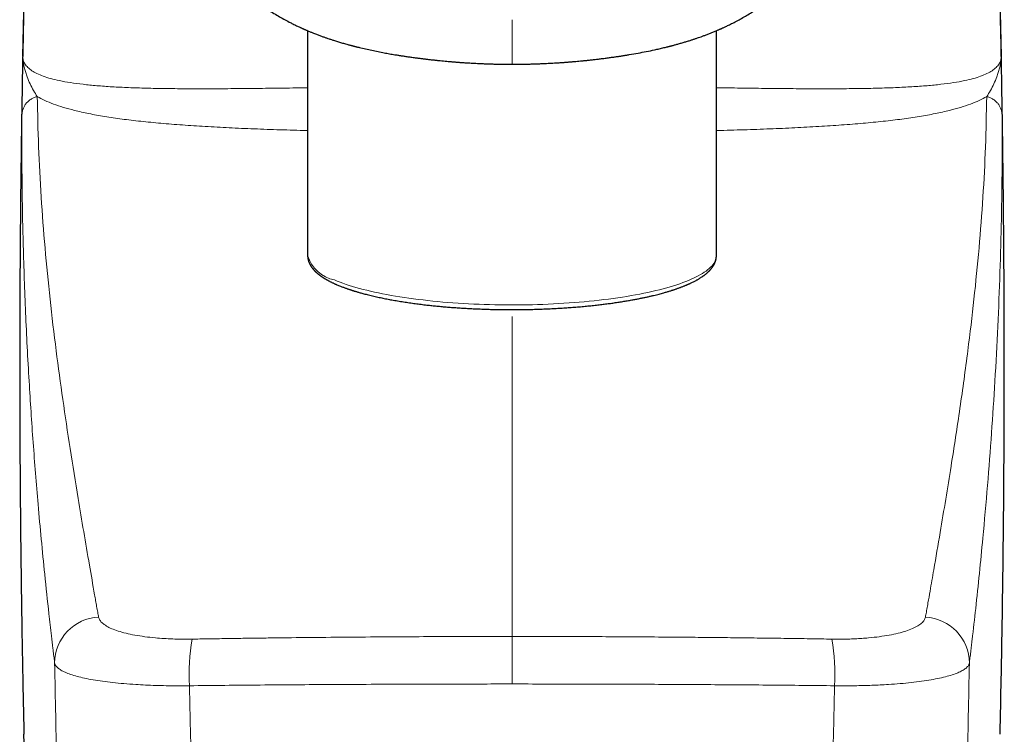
# Model space of a CAD drawing. Header units: millimetres. Extents: x 8 to 869, y 12 to 555.
# Tile 24 of 53: x 429 to 469, y 429 to 458. Entities that reach past the tile are written whole.
import ezdxf

# ---------------------------------------------------------------- set-up
doc = ezdxf.new("R2010")
doc.units = ezdxf.units.MM

msp = doc.modelspace()

# ---------------------------------------------------------------- linework, layer by layer
at = {"color": 7, "linetype": 'Continuous', "lineweight": 30}
for p, q in [((429.25, 456.124), (429.322, 459.399)), ((468.678, 459.399), (468.75, 456.124)), ((440.75, 457.152), (440.75, 448.073)), ((457.25, 448.073), (457.25, 457.152)), ((468.747, 456.111), (468.748, 456.086)), ((440.75, 448.073), (440.75, 448.071)), ((457.25, 448.07), (457.25, 448.073))]:
    msp.add_line(p, q, dxfattribs=at)
at = {"color": 252, "linetype": 'Continuous', "lineweight": 0}
msp.add_line((449, 445.615), (449, 445.113), dxfattribs=at)
at = {"color": 252, "linetype": 'Continuous', "lineweight": 0, "flags": 128}
msp.add_lwpolyline([(441.834, 447.084), (441.944, 447.039), (442.058, 446.994), (442.177, 446.951), (442.301, 446.908), (442.429, 446.866), (442.562, 446.825), (442.699, 446.784), (442.841, 446.745), (442.987, 446.706), (443.137, 446.669), (443.291, 446.632), (443.449, 446.596), (443.61, 446.562), (443.776, 446.528), (443.945, 446.496), (444.117, 446.464), (444.293, 446.434), (444.472, 446.405), (444.654, 446.376), (444.839, 446.35), (445.027, 446.324), (445.217, 446.299), (445.41, 446.276), (445.606, 446.254), (445.804, 446.233), (446.004, 446.213), (446.207, 446.195), (446.411, 446.178), (446.617, 446.162), (446.824, 446.148), (447.033, 446.135), (447.244, 446.123), (447.455, 446.112), (447.668, 446.103), (447.882, 446.095), (448.096, 446.089), (448.311, 446.084), (448.526, 446.08), (448.742, 446.078), (448.958, 446.077), (449.174, 446.077), (449.39, 446.079), (449.605, 446.082), (449.821, 446.087), (450.035, 446.093), (450.249, 446.1), (450.462, 446.109), (450.674, 446.119), (450.885, 446.13), (451.095, 446.142), (451.303, 446.156), (451.509, 446.172), (451.714, 446.188), (451.917, 446.206), (452.118, 446.225), (452.317, 446.245), (452.514, 446.267), (452.708, 446.29), (452.9, 446.314), (453.089, 446.339), (453.275, 446.366), (453.458, 446.394), (453.638, 446.422), (453.815, 446.452), (453.989, 446.483), (454.159, 446.515), (454.326, 446.549), (454.489, 446.583), (454.648, 446.618), (454.804, 446.654), (454.955, 446.692), (455.103, 446.73), (455.246, 446.769), (455.385, 446.809), (455.52, 446.85), (455.65, 446.892), (455.775, 446.934), (455.896, 446.977), (456.012, 447.021), (456.124, 447.066), (456.23, 447.112), (456.332, 447.158), (456.428, 447.205), (456.52, 447.252), (456.606, 447.3), (456.687, 447.348), (456.763, 447.397), (456.833, 447.446), (456.898, 447.496), (456.958, 447.547), (457.012, 447.597), (457.061, 447.648), (457.104, 447.699), (457.142, 447.751), (457.174, 447.802), (457.2, 447.854), (457.221, 447.906), (457.236, 447.958), (457.246, 448.011), (457.25, 448.063), (457.25, 448.07)], dxfattribs=at)
at = {"color": 252, "linetype": 'Continuous', "lineweight": 0}
for centre, radius, start, end in [((442.127, 448.494), 1.44, 197.0849, 258.2951), ((432.41, 431.601), 1.873, 93.0312, 179.5449), ((465.59, 431.601), 1.872, 0.4551, 86.9688), ((444.53, 431.162), 8.564, 170.4711, 183.1024), ((453.47, 431.162), 8.564, 356.8976, 9.5289)]:
    msp.add_arc(centre, radius, start, end, dxfattribs=at)
at = {"color": 7, "linetype": 'Continuous', "lineweight": 30}
for points, knots in [([(432.497, 504.805), (432.499, 504.778), (432.51, 504.62), (432.529, 504.335), (432.556, 503.953), (432.581, 503.578), (432.607, 503.212), (432.633, 502.833), (432.659, 502.443), (432.687, 502.044), (432.714, 501.655), (432.738, 501.291), (432.762, 500.951), (432.784, 500.633), (432.805, 500.325), (432.825, 500.026), (432.845, 499.737), (432.864, 499.456), (432.883, 499.185), (432.901, 498.918), (432.919, 498.654), (432.937, 498.394), (432.954, 498.146), (432.97, 497.908), (432.985, 497.696), (432.997, 497.512), (433.008, 497.355), (433.018, 497.209), (433.027, 497.075), (433.036, 496.953), (433.043, 496.842), (433.05, 496.742), (433.056, 496.654), (433.061, 496.578), (433.065, 496.519), (433.068, 496.475), (433.071, 496.443), (433.072, 496.417), (433.074, 496.393), (433.076, 496.369), (433.078, 496.338), (433.081, 496.298), (433.084, 496.246), (433.088, 496.185), (433.093, 496.117), (433.098, 496.042), (433.103, 495.963), (433.11, 495.867), (433.118, 495.753), (433.127, 495.621), (433.136, 495.479), (433.147, 495.327), (433.158, 495.165), (433.17, 494.993), (433.182, 494.811), (433.195, 494.62), (433.209, 494.419), (433.223, 494.209), (433.237, 494.002), (433.251, 493.8), (433.264, 493.606), (433.277, 493.411), (433.29, 493.219), (433.303, 493.031), (433.318, 492.813), (433.335, 492.568), (433.353, 492.297), (433.371, 492.03), (433.389, 491.767), (433.406, 491.51), (433.423, 491.265), (433.439, 491.031), (433.453, 490.819), (433.466, 490.63), (433.477, 490.462), (433.488, 490.301), (433.499, 490.149), (433.508, 490.004), (433.52, 489.834), (433.533, 489.633), (433.549, 489.395), (433.566, 489.152), (433.582, 488.904), (433.599, 488.652), (433.617, 488.39), (433.635, 488.117), (433.653, 487.856), (433.669, 487.612), (433.684, 487.389), (433.699, 487.173), (433.713, 486.962), (433.726, 486.761), (433.739, 486.57), (433.751, 486.388), (433.761, 486.243), (433.768, 486.137), (433.772, 486.071), (433.776, 486.015), (433.779, 485.968), (433.781, 485.932), (433.783, 485.903), (433.785, 485.879), (433.787, 485.854), (433.789, 485.824), (433.791, 485.785), (433.795, 485.733), (433.799, 485.669), (433.804, 485.596), (433.809, 485.514), (433.815, 485.423), (433.822, 485.324), (433.829, 485.215), (433.837, 485.097), (433.845, 484.972), (433.854, 484.84), (433.863, 484.705), (433.88, 484.454), (433.904, 484.092), (433.937, 483.591), (433.971, 483.07), (434.007, 482.53), (434.038, 482.064), (434.064, 481.669), (434.086, 481.341), (434.108, 481.01), (434.131, 480.672), (434.154, 480.327), (434.178, 479.952), (434.206, 479.547), (434.235, 479.11), (434.265, 478.662), (434.293, 478.243), (434.319, 477.855), (434.343, 477.499), (434.363, 477.204), (434.379, 476.974), (434.39, 476.815), (434.4, 476.665), (434.41, 476.523), (434.419, 476.385), (434.429, 476.251), (434.437, 476.123), (434.446, 476.005), (434.453, 475.898), (434.46, 475.801), (434.466, 475.714), (434.471, 475.638), (434.475, 475.575), (434.479, 475.524), (434.482, 475.484), (434.484, 475.448), (434.487, 475.412), (434.49, 475.368), (434.494, 475.31), (434.499, 475.238), (434.505, 475.153), (434.511, 475.06), (434.519, 474.95), (434.528, 474.825), (434.538, 474.681), (434.549, 474.526), (434.561, 474.358), (434.574, 474.179), (434.587, 473.989), (434.602, 473.786), (434.617, 473.572), (434.633, 473.346), (434.65, 473.11), (434.667, 472.869), (434.688, 472.583), (434.712, 472.258), (434.738, 471.893), (434.766, 471.52), (434.794, 471.141), (434.823, 470.755), (434.852, 470.379), (434.88, 470.013), (434.908, 469.658), (434.935, 469.318), (434.962, 468.994), (434.987, 468.684), (435.013, 468.379), (435.038, 468.079), (435.064, 467.785), (435.09, 467.496), (435.11, 467.275), (435.125, 467.123), (435.133, 467.041), (435.14, 466.966), (435.147, 466.901), (435.152, 466.845), (435.157, 466.799), (435.161, 466.763), (435.164, 466.732), (435.167, 466.703), (435.171, 466.663), (435.177, 466.609), (435.184, 466.542), (435.192, 466.464), (435.202, 466.377), (435.213, 466.28), (435.225, 466.173), (435.239, 466.055), (435.255, 465.928), (435.272, 465.789), (435.297, 465.6), (435.329, 465.365), (435.369, 465.09), (435.411, 464.826), (435.453, 464.572), (435.497, 464.327), (435.542, 464.09), (435.588, 463.862), (435.635, 463.64), (435.683, 463.427), (435.739, 463.193), (435.804, 462.934), (435.883, 462.647), (435.97, 462.357), (436.056, 462.091), (436.141, 461.849), (436.223, 461.632), (436.311, 461.412), (436.407, 461.191), (436.51, 460.968), (436.623, 460.742), (436.747, 460.515), (436.882, 460.286), (437.027, 460.059), (437.183, 459.836), (437.35, 459.618), (437.49, 459.45), (437.598, 459.327), (437.669, 459.249), (437.738, 459.176), (437.801, 459.11), (437.858, 459.052), (437.909, 459.001), (437.954, 458.957), (437.993, 458.92), (438.026, 458.889), (438.049, 458.867), (438.065, 458.852), (438.074, 458.844), (438.082, 458.836), (438.09, 458.829), (438.102, 458.818), (438.118, 458.804), (438.139, 458.784), (438.165, 458.761), (438.193, 458.736), (438.223, 458.71), (438.289, 458.652), (438.395, 458.561), (438.552, 458.434), (438.725, 458.301), (438.916, 458.162), (439.12, 458.022), (439.336, 457.883), (439.558, 457.748), (439.782, 457.621), (439.955, 457.528), (440.08, 457.464), (440.155, 457.426), (440.229, 457.39), (440.302, 457.354), (440.37, 457.322), (440.429, 457.294), (440.478, 457.272), (440.516, 457.255), (440.543, 457.243), (440.561, 457.234), (440.578, 457.227), (440.6, 457.217), (440.63, 457.204), (440.668, 457.187), (440.713, 457.168), (440.765, 457.146), (440.821, 457.122), (440.879, 457.098), (440.936, 457.075), (441.022, 457.041), (441.135, 456.997), (441.271, 456.946), (441.396, 456.9), (441.51, 456.861), (441.603, 456.829), (441.677, 456.804), (441.738, 456.784), (441.803, 456.763), (441.875, 456.741), (441.955, 456.716), (442.064, 456.683), (442.203, 456.642), (442.331, 456.606), (442.423, 456.581), (442.47, 456.569), (442.509, 456.558), (442.541, 456.55), (442.565, 456.543), (442.585, 456.538), (442.605, 456.533), (442.629, 456.527), (442.66, 456.519), (442.696, 456.51), (442.739, 456.499), (442.788, 456.487), (442.905, 456.458), (443.09, 456.415), (443.34, 456.359), (443.592, 456.308), (443.831, 456.261), (444.058, 456.22), (444.228, 456.191), (444.348, 456.172), (444.416, 456.161), (444.474, 456.151), (444.522, 456.144), (444.567, 456.137), (444.616, 456.13), (444.679, 456.12), (444.753, 456.109), (444.835, 456.097), (444.92, 456.085), (445.007, 456.073), (445.114, 456.059), (445.241, 456.042), (445.384, 456.024), (445.524, 456.007), (445.667, 455.99), (445.813, 455.973), (445.961, 455.957), (446.103, 455.943), (446.236, 455.93), (446.361, 455.918), (446.456, 455.91), (446.525, 455.904), (446.57, 455.9), (446.613, 455.896), (446.654, 455.893), (446.693, 455.89), (446.73, 455.887), (446.762, 455.884), (446.784, 455.882), (446.798, 455.881), (446.806, 455.881), (446.816, 455.88), (446.832, 455.879), (446.858, 455.877), (446.893, 455.874), (446.939, 455.871), (446.993, 455.867), (447.061, 455.862), (447.143, 455.857), (447.241, 455.851), (447.35, 455.844), (447.473, 455.838), (447.608, 455.831), (447.755, 455.824), (447.915, 455.818), (448.087, 455.812), (448.272, 455.806), (448.469, 455.802), (448.679, 455.799), (448.857, 455.797), (448.965, 455.798), (449, 455.798)], [0, 0, 0, 0, 0.001478, 0.008574, 0.015517, 0.022305, 0.028939, 0.03542, 0.04286, 0.050086, 0.057099, 0.063898, 0.069788, 0.075508, 0.081058, 0.086437, 0.091646, 0.096684, 0.101553, 0.106251, 0.111102, 0.115757, 0.120216, 0.124479, 0.128547, 0.131564, 0.134374, 0.136979, 0.139376, 0.141568, 0.143553, 0.145332, 0.146905, 0.148271, 0.149431, 0.150078, 0.150637, 0.151108, 0.151511, 0.151906, 0.152415, 0.153147, 0.154065, 0.155168, 0.156417, 0.157751, 0.15917, 0.160674, 0.162881, 0.165248, 0.167775, 0.170463, 0.173371, 0.176446, 0.179689, 0.183098, 0.186675, 0.190418, 0.194329, 0.197708, 0.201201, 0.20469, 0.208107, 0.211452, 0.214723, 0.219717, 0.224531, 0.229166, 0.233932, 0.238492, 0.242845, 0.246992, 0.250934, 0.25406, 0.257043, 0.259883, 0.26258, 0.265134, 0.267584, 0.271579, 0.275786, 0.280204, 0.284472, 0.288921, 0.293551, 0.298361, 0.303351, 0.307358, 0.311277, 0.315095, 0.318811, 0.322425, 0.325707, 0.328899, 0.332003, 0.333343, 0.334507, 0.335496, 0.336309, 0.336947, 0.337424, 0.337815, 0.338234, 0.338752, 0.339369, 0.340329, 0.341459, 0.34276, 0.344188, 0.345777, 0.347528, 0.34944, 0.351514, 0.353707, 0.356055, 0.358449, 0.360832, 0.369248, 0.377516, 0.387167, 0.396608, 0.40584, 0.411606, 0.417293, 0.423044, 0.428926, 0.434941, 0.441089, 0.448504, 0.456103, 0.463887, 0.471855, 0.477924, 0.484095, 0.490368, 0.493261, 0.496008, 0.498609, 0.501063, 0.503371, 0.505775, 0.507996, 0.510035, 0.511891, 0.513566, 0.515058, 0.516367, 0.517495, 0.518321, 0.519013, 0.519602, 0.520161, 0.520901, 0.521838, 0.523162, 0.524634, 0.526248, 0.528004, 0.53028, 0.532757, 0.535435, 0.538315, 0.541396, 0.544679, 0.548163, 0.551849, 0.555737, 0.559827, 0.564015, 0.56815, 0.574535, 0.580785, 0.586897, 0.593675, 0.600276, 0.606698, 0.612941, 0.619006, 0.624898, 0.630295, 0.635576, 0.640763, 0.645858, 0.650863, 0.655768, 0.660586, 0.662082, 0.66351, 0.664779, 0.665887, 0.666833, 0.667617, 0.668239, 0.668697, 0.669154, 0.669751, 0.670721, 0.671871, 0.673202, 0.674672, 0.676316, 0.678134, 0.680126, 0.682295, 0.684642, 0.687168, 0.691957, 0.696622, 0.701157, 0.705449, 0.709616, 0.713658, 0.717573, 0.721362, 0.725023, 0.728568, 0.733459, 0.738421, 0.74346, 0.74858, 0.752394, 0.75626, 0.760183, 0.76417, 0.768243, 0.77242, 0.776711, 0.781109, 0.785576, 0.790075, 0.794588, 0.799096, 0.800898, 0.802681, 0.804328, 0.805821, 0.807162, 0.808352, 0.80939, 0.810279, 0.811018, 0.811608, 0.811857, 0.812065, 0.812232, 0.812373, 0.812615, 0.812987, 0.813455, 0.814038, 0.814672, 0.815314, 0.815966, 0.81898, 0.822165, 0.825828, 0.82968, 0.833717, 0.837935, 0.842228, 0.846409, 0.850474, 0.851851, 0.853214, 0.854564, 0.855901, 0.857163, 0.858217, 0.859086, 0.85977, 0.860269, 0.860501, 0.860755, 0.861151, 0.861687, 0.862363, 0.863179, 0.864076, 0.865091, 0.866119, 0.867121, 0.868097, 0.870647, 0.873003, 0.875167, 0.877124, 0.878871, 0.879925, 0.880937, 0.882, 0.883219, 0.884593, 0.886083, 0.888756, 0.891639, 0.892555, 0.893347, 0.894008, 0.894539, 0.894938, 0.895233, 0.895533, 0.895938, 0.896448, 0.897063, 0.897783, 0.898606, 0.899508, 0.903642, 0.907797, 0.911973, 0.916101, 0.919665, 0.92317, 0.924456, 0.925574, 0.926524, 0.927307, 0.92792, 0.928717, 0.929749, 0.931009, 0.932357, 0.933741, 0.935164, 0.936625, 0.938996, 0.941357, 0.943638, 0.945842, 0.948362, 0.950773, 0.953073, 0.955256, 0.957288, 0.959163, 0.959915, 0.960638, 0.961333, 0.962, 0.962638, 0.963248, 0.963794, 0.964187, 0.964362, 0.964468, 0.964562, 0.964831, 0.965255, 0.965833, 0.966565, 0.967452, 0.968492, 0.96987, 0.97145, 0.973231, 0.975214, 0.977399, 0.979785, 0.982373, 0.985162, 0.988152, 0.991344, 0.994736, 0.998329, 1, 1, 1, 1]), ([(449, 455.798), (449.034, 455.798), (449.143, 455.797), (449.321, 455.799), (449.531, 455.802), (449.728, 455.806), (449.913, 455.812), (450.085, 455.818), (450.245, 455.824), (450.393, 455.831), (450.527, 455.838), (450.65, 455.844), (450.76, 455.851), (450.857, 455.857), (450.939, 455.862), (451.007, 455.867), (451.062, 455.871), (451.107, 455.874), (451.142, 455.877), (451.168, 455.879), (451.184, 455.88), (451.194, 455.881), (451.202, 455.881), (451.216, 455.882), (451.239, 455.884), (451.27, 455.887), (451.307, 455.89), (451.346, 455.893), (451.388, 455.896), (451.43, 455.9), (451.475, 455.904), (451.545, 455.91), (451.642, 455.918), (451.771, 455.93), (451.908, 455.944), (452.053, 455.959), (452.206, 455.976), (452.366, 455.994), (452.534, 456.014), (452.71, 456.036), (452.889, 456.059), (453.034, 456.079), (453.145, 456.094), (453.222, 456.106), (453.294, 456.116), (453.358, 456.126), (453.409, 456.133), (453.449, 456.139), (453.484, 456.145), (453.521, 456.151), (453.565, 456.158), (453.615, 456.166), (453.671, 456.175), (453.831, 456.201), (454.082, 456.245), (454.423, 456.31), (454.675, 456.363), (454.849, 456.401), (454.943, 456.423), (455.037, 456.444), (455.13, 456.467), (455.207, 456.486), (455.267, 456.5), (455.308, 456.511), (455.342, 456.519), (455.372, 456.527), (455.395, 456.533), (455.414, 456.538), (455.435, 456.543), (455.465, 456.551), (455.507, 456.562), (455.561, 456.577), (455.624, 456.594), (455.691, 456.613), (455.787, 456.639), (455.906, 456.674), (456.026, 456.71), (456.118, 456.738), (456.183, 456.759), (456.241, 456.778), (456.295, 456.795), (456.349, 456.813), (456.405, 456.832), (456.464, 456.852), (456.54, 456.878), (456.636, 456.912), (456.752, 456.954), (456.877, 457.001), (456.985, 457.043), (457.073, 457.079), (457.139, 457.105), (457.204, 457.132), (457.265, 457.158), (457.318, 457.181), (457.361, 457.2), (457.394, 457.214), (457.419, 457.225), (457.436, 457.233), (457.452, 457.24), (457.473, 457.25), (457.505, 457.264), (457.55, 457.285), (457.605, 457.31), (457.67, 457.341), (457.741, 457.375), (457.857, 457.432), (458.016, 457.513), (458.218, 457.621), (458.423, 457.738), (458.621, 457.857), (458.81, 457.976), (458.984, 458.093), (459.15, 458.21), (459.306, 458.325), (459.451, 458.437), (459.583, 458.544), (459.705, 458.646), (459.793, 458.723), (459.849, 458.774), (459.875, 458.797), (459.894, 458.815), (459.908, 458.827), (459.917, 458.835), (459.925, 458.843), (459.935, 458.852), (459.95, 458.867), (459.974, 458.889), (460.007, 458.92), (460.046, 458.957), (460.091, 459.001), (460.141, 459.051), (460.196, 459.107), (460.254, 459.167), (460.318, 459.235), (460.385, 459.308), (460.475, 459.409), (460.584, 459.538), (460.719, 459.706), (460.855, 459.889), (460.991, 460.086), (461.119, 460.287), (461.239, 460.491), (461.352, 460.696), (461.455, 460.898), (461.551, 461.099), (461.649, 461.318), (461.747, 461.555), (461.845, 461.811), (461.937, 462.071), (462.023, 462.335), (462.104, 462.603), (462.178, 462.869), (462.246, 463.132), (462.31, 463.395), (462.371, 463.663), (462.429, 463.941), (462.486, 464.231), (462.535, 464.506), (462.579, 464.765), (462.617, 465.005), (462.649, 465.216), (462.675, 465.398), (462.696, 465.548), (462.716, 465.695), (462.734, 465.838), (462.751, 465.972), (462.766, 466.096), (462.779, 466.21), (462.791, 466.314), (462.801, 466.407), (462.81, 466.49), (462.818, 466.558), (462.823, 466.611), (462.828, 466.652), (462.831, 466.687), (462.834, 466.715), (462.837, 466.741), (462.84, 466.77), (462.844, 466.806), (462.849, 466.853), (462.854, 466.91), (462.861, 466.976), (462.868, 467.052), (462.887, 467.239), (462.914, 467.536), (462.947, 467.904), (462.975, 468.24), (463.001, 468.544), (463.027, 468.853), (463.053, 469.168), (463.079, 469.498), (463.107, 469.843), (463.135, 470.205), (463.164, 470.576), (463.192, 470.957), (463.222, 471.348), (463.25, 471.732), (463.277, 472.109), (463.304, 472.477), (463.326, 472.785), (463.344, 473.03), (463.357, 473.207), (463.369, 473.38), (463.381, 473.547), (463.394, 473.722), (463.407, 473.902), (463.42, 474.086), (463.432, 474.261), (463.444, 474.424), (463.455, 474.577), (463.465, 474.718), (463.474, 474.849), (463.482, 474.969), (463.49, 475.074), (463.496, 475.163), (463.501, 475.237), (463.506, 475.305), (463.51, 475.362), (463.513, 475.408), (463.516, 475.446), (463.518, 475.482), (463.521, 475.523), (463.525, 475.576), (463.529, 475.641), (463.535, 475.72), (463.541, 475.81), (463.548, 475.912), (463.556, 476.024), (463.564, 476.146), (463.573, 476.279), (463.583, 476.423), (463.593, 476.566), (463.603, 476.707), (463.612, 476.845), (463.622, 476.99), (463.632, 477.141), (463.646, 477.344), (463.663, 477.596), (463.688, 477.955), (463.715, 478.367), (463.747, 478.83), (463.777, 479.282), (463.806, 479.723), (463.835, 480.152), (463.863, 480.57), (463.89, 480.976), (463.916, 481.374), (463.942, 481.769), (463.972, 482.21), (464.004, 482.7), (464.04, 483.242), (464.068, 483.663), (464.088, 483.962), (464.099, 484.134), (464.111, 484.307), (464.122, 484.481), (464.134, 484.656), (464.145, 484.83), (464.156, 484.994), (464.166, 485.145), (464.175, 485.278), (464.183, 485.4), (464.191, 485.511), (464.197, 485.61), (464.203, 485.694), (464.207, 485.764), (464.211, 485.82), (464.214, 485.869), (464.217, 485.908), (464.219, 485.937), (464.22, 485.961), (464.222, 485.987), (464.224, 486.019), (464.227, 486.059), (464.23, 486.107), (464.234, 486.165), (464.238, 486.23), (464.243, 486.3), (464.248, 486.373), (464.253, 486.446), (464.261, 486.562), (464.271, 486.72), (464.285, 486.924), (464.299, 487.134), (464.313, 487.35), (464.328, 487.573), (464.343, 487.798), (464.36, 488.049), (464.378, 488.32), (464.398, 488.608), (464.416, 488.883), (464.432, 489.121), (464.446, 489.323), (464.457, 489.492), (464.468, 489.655), (464.479, 489.812), (464.489, 489.966), (464.499, 490.12), (464.51, 490.277), (464.521, 490.439), (464.533, 490.61), (464.545, 490.789), (464.558, 490.984), (464.572, 491.195), (464.588, 491.424), (464.604, 491.663), (464.621, 491.912), (464.638, 492.171), (464.657, 492.441), (464.676, 492.72), (464.694, 492.984), (464.71, 493.231), (464.726, 493.459), (464.742, 493.69), (464.757, 493.917), (464.772, 494.137), (464.786, 494.344), (464.799, 494.539), (464.812, 494.721), (464.824, 494.894), (464.835, 495.06), (464.846, 495.218), (464.856, 495.367), (464.866, 495.508), (464.875, 495.641), (464.883, 495.766), (464.89, 495.871), (464.896, 495.957), (464.901, 496.026), (464.905, 496.091), (464.91, 496.152), (464.913, 496.209), (464.917, 496.262), (464.92, 496.31), (464.923, 496.35), (464.925, 496.381), (464.927, 496.409), (464.929, 496.443), (464.933, 496.489), (464.937, 496.548), (464.941, 496.616), (464.946, 496.691), (464.952, 496.773), (464.958, 496.864), (464.965, 496.964), (464.972, 497.073), (464.981, 497.191), (464.989, 497.318), (464.999, 497.454), (465.008, 497.599), (465.019, 497.752), (465.03, 497.911), (465.042, 498.086), (465.055, 498.277), (465.069, 498.485), (465.084, 498.7), (465.1, 498.929), (465.116, 499.172), (465.134, 499.429), (465.152, 499.694), (465.171, 499.968), (465.19, 500.25), (465.211, 500.558), (465.234, 500.894), (465.259, 501.259), (465.285, 501.635), (465.311, 502.009), (465.336, 502.378), (465.361, 502.743), (465.387, 503.118), (465.413, 503.501), (465.44, 503.894), (465.468, 504.295), (465.489, 504.6), (465.501, 504.771), (465.503, 504.806)], [0, 0, 0, 0, 0.001677, 0.00527, 0.008662, 0.011853, 0.014844, 0.017633, 0.02022, 0.022607, 0.024791, 0.026774, 0.028555, 0.030135, 0.031513, 0.032554, 0.03344, 0.034172, 0.03475, 0.035174, 0.035443, 0.035538, 0.035643, 0.035818, 0.036211, 0.036757, 0.037367, 0.038005, 0.038671, 0.039366, 0.040089, 0.04084, 0.042764, 0.044853, 0.0471, 0.049468, 0.051951, 0.054551, 0.057269, 0.06018, 0.063161, 0.066017, 0.067315, 0.068581, 0.069805, 0.070859, 0.071706, 0.072297, 0.072815, 0.073431, 0.074148, 0.074966, 0.075886, 0.076906, 0.08283, 0.088267, 0.093775, 0.095338, 0.096897, 0.098454, 0.100009, 0.101548, 0.102323, 0.103003, 0.103586, 0.104072, 0.104461, 0.104754, 0.105026, 0.105527, 0.106232, 0.107141, 0.108253, 0.109413, 0.110542, 0.113073, 0.115423, 0.116644, 0.117745, 0.118723, 0.119612, 0.120524, 0.121472, 0.122483, 0.123564, 0.125404, 0.127412, 0.129579, 0.131906, 0.133026, 0.134181, 0.135367, 0.136464, 0.137398, 0.13817, 0.138748, 0.13918, 0.139467, 0.13969, 0.139996, 0.140608, 0.141408, 0.142397, 0.143575, 0.144892, 0.146226, 0.149863, 0.153594, 0.157422, 0.161347, 0.164899, 0.168326, 0.171627, 0.174798, 0.177837, 0.180551, 0.183141, 0.185607, 0.186299, 0.186872, 0.187302, 0.187589, 0.187747, 0.187918, 0.188133, 0.188394, 0.188984, 0.189723, 0.190612, 0.19165, 0.19284, 0.194097, 0.195489, 0.197017, 0.198677, 0.200373, 0.203704, 0.207039, 0.211008, 0.214965, 0.218893, 0.222838, 0.226699, 0.230467, 0.234149, 0.237754, 0.242388, 0.246941, 0.251421, 0.256153, 0.260815, 0.265411, 0.269945, 0.274438, 0.279001, 0.283761, 0.288718, 0.293871, 0.297845, 0.301928, 0.306117, 0.308634, 0.311189, 0.313751, 0.316165, 0.318452, 0.320562, 0.322495, 0.324254, 0.32584, 0.327252, 0.328493, 0.329273, 0.329966, 0.330566, 0.33105, 0.331431, 0.331889, 0.332481, 0.333287, 0.334256, 0.335386, 0.336677, 0.338124, 0.34488, 0.351815, 0.356882, 0.362043, 0.367302, 0.372663, 0.378163, 0.384159, 0.390327, 0.396668, 0.403183, 0.409871, 0.416732, 0.422913, 0.429226, 0.435671, 0.438756, 0.44184, 0.444822, 0.447694, 0.450456, 0.453812, 0.456989, 0.459988, 0.462809, 0.465452, 0.467875, 0.470125, 0.472204, 0.474112, 0.475514, 0.476806, 0.477987, 0.47899, 0.47978, 0.48036, 0.480957, 0.481659, 0.482501, 0.48367, 0.485035, 0.486595, 0.488349, 0.490299, 0.492404, 0.494696, 0.497177, 0.499846, 0.502117, 0.504508, 0.507019, 0.509651, 0.512346, 0.517585, 0.522752, 0.530987, 0.539032, 0.546885, 0.554547, 0.562019, 0.569299, 0.576389, 0.58329, 0.590127, 0.59708, 0.60636, 0.615839, 0.625519, 0.628515, 0.63153, 0.634564, 0.637617, 0.640688, 0.643777, 0.646784, 0.649332, 0.651678, 0.653823, 0.655766, 0.657509, 0.65905, 0.660188, 0.661185, 0.66204, 0.662753, 0.663215, 0.663607, 0.664001, 0.664585, 0.665276, 0.666126, 0.667136, 0.668305, 0.669567, 0.670844, 0.672138, 0.673449, 0.676928, 0.680517, 0.684215, 0.688023, 0.69194, 0.695961, 0.699937, 0.705223, 0.710298, 0.715163, 0.719818, 0.722895, 0.725873, 0.728751, 0.73153, 0.734211, 0.736946, 0.739675, 0.74255, 0.745571, 0.748739, 0.752053, 0.755924, 0.759978, 0.764213, 0.768631, 0.77323, 0.778012, 0.782976, 0.788122, 0.792083, 0.796146, 0.800304, 0.804381, 0.808295, 0.812047, 0.815435, 0.818678, 0.821777, 0.824732, 0.827542, 0.830207, 0.832728, 0.835104, 0.837335, 0.839422, 0.840711, 0.841937, 0.843101, 0.844203, 0.845233, 0.846133, 0.847059, 0.847776, 0.848289, 0.848747, 0.849266, 0.850126, 0.851188, 0.852454, 0.853756, 0.85522, 0.856845, 0.858633, 0.860582, 0.862693, 0.864966, 0.867401, 0.869998, 0.872749, 0.875604, 0.878553, 0.882151, 0.885881, 0.889742, 0.893736, 0.898196, 0.90281, 0.907578, 0.9125, 0.917576, 0.922805, 0.929166, 0.93574, 0.942528, 0.949529, 0.955961, 0.962564, 0.969336, 0.976279, 0.983393, 0.990677, 0.998131, 1, 1, 1, 1]), ([(429.32, 459.399), (429.298, 458.45), (429.255, 456.55), (429.205, 453.7), (429.166, 450.849), (429.141, 447.998), (429.128, 445.164), (429.127, 442.346), (429.139, 439.546), (429.162, 436.745), (429.198, 433.926), (429.242, 431.256), (429.281, 429.519), (429.298, 428.735)], [0, 0, 0, 0, 0.092946, 0.185899, 0.278861, 0.371829, 0.464802, 0.55612, 0.647442, 0.738767, 0.830094, 0.923286, 1, 1, 1, 1]), ([(468.702, 428.735), (468.718, 429.49), (468.756, 431.178), (468.8, 433.799), (468.837, 436.6), (468.861, 439.419), (468.873, 442.258), (468.872, 445.116), (468.859, 447.973), (468.834, 450.83), (468.795, 453.687), (468.746, 456.544), (468.702, 458.448), (468.68, 459.399)], [0, 0, 0, 0, 0.0738353, 0.1651633, 0.2564901, 0.3478148, 0.4410003, 0.5341819, 0.6273588, 0.7205299, 0.8136944, 0.9068514, 1, 1, 1, 1]), ([(440.75, 448.072), (440.75, 448.063), (440.75, 448.044), (440.752, 448.02), (440.754, 447.998), (440.756, 447.979), (440.759, 447.961), (440.761, 447.945), (440.764, 447.93), (440.767, 447.916), (440.771, 447.901), (440.775, 447.885), (440.78, 447.867), (440.785, 447.849), (440.791, 447.831), (440.797, 447.816), (440.802, 447.802), (440.807, 447.789), (440.813, 447.775), (440.821, 447.757), (440.83, 447.737), (440.841, 447.716), (440.851, 447.697), (440.861, 447.679), (440.872, 447.66), (440.883, 447.643), (440.894, 447.626), (440.905, 447.61), (440.916, 447.594), (440.927, 447.579), (440.937, 447.567), (440.945, 447.557), (440.952, 447.547), (440.962, 447.535), (440.975, 447.519), (440.991, 447.501), (441.008, 447.482), (441.024, 447.466), (441.037, 447.451), (441.05, 447.438), (441.064, 447.425), (441.078, 447.411), (441.095, 447.396), (441.111, 447.381), (441.127, 447.367), (441.142, 447.354), (441.154, 447.344), (441.166, 447.334), (441.178, 447.324), (441.193, 447.312), (441.21, 447.299), (441.231, 447.283), (441.254, 447.266), (441.277, 447.249), (441.301, 447.232), (441.323, 447.217), (441.345, 447.202), (441.366, 447.189), (441.385, 447.176), (441.402, 447.165), (441.418, 447.155), (441.434, 447.146), (441.45, 447.136), (441.469, 447.124), (441.491, 447.112), (441.514, 447.098), (441.539, 447.084), (441.563, 447.071), (441.587, 447.058), (441.616, 447.043), (441.65, 447.025), (441.689, 447.005), (441.73, 446.985), (441.775, 446.964), (441.812, 446.946), (441.838, 446.934), (441.856, 446.926), (441.878, 446.917), (441.903, 446.905), (441.945, 446.887), (442.001, 446.864), (442.069, 446.836), (442.133, 446.811), (442.193, 446.788), (442.249, 446.768), (442.301, 446.749), (442.349, 446.732), (442.396, 446.716), (442.44, 446.701), (442.482, 446.687), (442.519, 446.675), (442.549, 446.665), (442.576, 446.657), (442.603, 446.648), (442.636, 446.638), (442.676, 446.626), (442.722, 446.612), (442.776, 446.596), (442.835, 446.579), (442.903, 446.56), (442.979, 446.539), (443.064, 446.517), (443.157, 446.493), (443.258, 446.468), (443.365, 446.442), (443.475, 446.417), (443.616, 446.385), (443.789, 446.349), (443.996, 446.308), (444.214, 446.268), (444.441, 446.229), (444.679, 446.191), (444.916, 446.156), (445.152, 446.124), (445.387, 446.094), (445.608, 446.068), (445.818, 446.046), (446.02, 446.025), (446.229, 446.006), (446.447, 445.988), (446.674, 445.97), (446.909, 445.954), (447.143, 445.94), (447.374, 445.927), (447.602, 445.917), (447.836, 445.908), (448.077, 445.9), (448.325, 445.894), (448.578, 445.89), (448.837, 445.888), (449.093, 445.887), (449.344, 445.889), (449.59, 445.892), (449.84, 445.898), (450.094, 445.905), (450.349, 445.915), (450.601, 445.926), (450.849, 445.939), (451.09, 445.954), (451.334, 445.971), (451.58, 445.99), (451.828, 446.011), (452.066, 446.034), (452.295, 446.058), (452.514, 446.082), (452.725, 446.108), (452.926, 446.134), (453.125, 446.162), (453.322, 446.191), (453.516, 446.222), (453.699, 446.253), (453.872, 446.283), (454.034, 446.314), (454.187, 446.344), (454.33, 446.374), (454.466, 446.403), (454.594, 446.432), (454.716, 446.461), (454.83, 446.489), (454.935, 446.516), (455.032, 446.542), (455.118, 446.566), (455.194, 446.587), (455.26, 446.607), (455.321, 446.625), (455.379, 446.643), (455.423, 446.657), (455.456, 446.667), (455.479, 446.675), (455.506, 446.683), (455.539, 446.694), (455.579, 446.707), (455.625, 446.723), (455.674, 446.74), (455.725, 446.758), (455.774, 446.776), (455.821, 446.794), (455.869, 446.812), (455.919, 446.832), (455.97, 446.852), (456.016, 446.871), (456.057, 446.888), (456.091, 446.903), (456.118, 446.915), (456.141, 446.925), (456.166, 446.936), (456.194, 446.949), (456.237, 446.969), (456.29, 446.995), (456.351, 447.025), (456.407, 447.055), (456.458, 447.083), (456.503, 447.108), (456.544, 447.132), (456.582, 447.155), (456.622, 447.18), (456.66, 447.205), (456.692, 447.227), (456.719, 447.246), (456.742, 447.263), (456.766, 447.28), (456.789, 447.298), (456.811, 447.315), (456.83, 447.33), (456.846, 447.344), (456.86, 447.356), (456.875, 447.369), (456.893, 447.384), (456.911, 447.401), (456.929, 447.418), (456.945, 447.434), (456.959, 447.447), (456.97, 447.459), (456.982, 447.471), (456.994, 447.485), (457.008, 447.5), (457.024, 447.518), (457.039, 447.535), (457.053, 447.553), (457.065, 447.569), (457.076, 447.584), (457.088, 447.6), (457.1, 447.618), (457.112, 447.635), (457.123, 447.653), (457.133, 447.668), (457.141, 447.683), (457.15, 447.698), (457.159, 447.715), (457.168, 447.732), (457.177, 447.752), (457.187, 447.773), (457.196, 447.797), (457.205, 447.82), (457.213, 447.843), (457.219, 447.861), (457.223, 447.877), (457.227, 447.891), (457.231, 447.907), (457.235, 447.925), (457.238, 447.941), (457.24, 447.955), (457.242, 447.967), (457.244, 447.978), (457.245, 447.988), (457.246, 447.999), (457.248, 448.013), (457.249, 448.03), (457.25, 448.05), (457.25, 448.064), (457.25, 448.071)], [0, 0, 0, 0, 0.0024536, 0.0050361, 0.0076548, 0.0101867, 0.0123402, 0.0140765, 0.0156412, 0.0172626, 0.0190135, 0.0207176, 0.0227136, 0.0249829, 0.0270918, 0.0288575, 0.0302777, 0.0317665, 0.0334682, 0.0353711, 0.0381595, 0.0406686, 0.04297, 0.0452024, 0.0474148, 0.0499412, 0.0518573, 0.053946, 0.0561482, 0.058097, 0.0597293, 0.0610452, 0.0620952, 0.0637396, 0.0658944, 0.0685555, 0.0712228, 0.0735475, 0.0754975, 0.0771676, 0.0790127, 0.0811416, 0.0832823, 0.0855826, 0.087675, 0.089503, 0.0910669, 0.0923967, 0.0938457, 0.095516, 0.0976956, 0.1001639, 0.1028704, 0.1055249, 0.108081, 0.1105387, 0.1128982, 0.1149747, 0.1169218, 0.1186895, 0.1202778, 0.1217084, 0.1233848, 0.1251688, 0.1272544, 0.1295944, 0.1319044, 0.1341368, 0.1362914, 0.1383684, 0.1419748, 0.1453207, 0.1484232, 0.1526552, 0.1563815, 0.1575168, 0.1589333, 0.1606567, 0.162687, 0.1649353, 0.1704038, 0.1754731, 0.1801436, 0.1844156, 0.1882895, 0.1918283, 0.1950944, 0.1980878, 0.2011753, 0.203907, 0.2062704, 0.2082073, 0.2097487, 0.2114234, 0.2134003, 0.2159238, 0.2188129, 0.2220673, 0.2256872, 0.2296723, 0.2341726, 0.2390625, 0.2443418, 0.2500105, 0.2559771, 0.2619135, 0.2677901, 0.2784085, 0.2888265, 0.2990442, 0.3104124, 0.3215224, 0.3323746, 0.3429693, 0.3533066, 0.3633867, 0.3718225, 0.3802955, 0.3890499, 0.398086, 0.4074038, 0.4170034, 0.4268848, 0.4357623, 0.4448558, 0.4541653, 0.4636909, 0.4734326, 0.4833906, 0.4935649, 0.5039557, 0.5134498, 0.523118, 0.5329601, 0.5429764, 0.5531669, 0.563283, 0.5732241, 0.5829559, 0.5924783, 0.6030448, 0.613341, 0.6233667, 0.633122, 0.6426067, 0.651821, 0.6607646, 0.6694377, 0.6788301, 0.687883, 0.6965963, 0.7049699, 0.7130039, 0.720698, 0.7280522, 0.7350666, 0.7420527, 0.7486948, 0.7549996, 0.7609672, 0.7665974, 0.7718901, 0.776149, 0.7801609, 0.7839257, 0.7874434, 0.790976, 0.7923485, 0.7937627, 0.7953787, 0.7974909, 0.8001055, 0.8032229, 0.8066175, 0.8101139, 0.8135082, 0.8168003, 0.8199901, 0.8239019, 0.8276478, 0.8311972, 0.8343737, 0.837149, 0.839048, 0.8407209, 0.8426212, 0.8449295, 0.8476458, 0.8530567, 0.8582961, 0.8633228, 0.8680344, 0.8723835, 0.8759394, 0.8797922, 0.8838815, 0.887878, 0.8917324, 0.894224, 0.8967992, 0.8994616, 0.9022115, 0.904899, 0.9072963, 0.9091183, 0.910805, 0.9127379, 0.9149669, 0.9174921, 0.9200684, 0.9223517, 0.924185, 0.9257723, 0.9274072, 0.9292906, 0.9314227, 0.9338009, 0.9363582, 0.9386841, 0.9407785, 0.9426874, 0.9447713, 0.9470629, 0.9494889, 0.9516764, 0.9535939, 0.9554029, 0.9572867, 0.9592498, 0.9613816, 0.9637453, 0.9663409, 0.9689759, 0.9720101, 0.9745828, 0.97694, 0.9782821, 0.979802, 0.9816771, 0.9839071, 0.9857021, 0.9872726, 0.9886186, 0.9897398, 0.9907671, 0.9919253, 0.9934446, 0.995325, 0.9975667, 1, 1, 1, 1]), ([(429.338, 427.105), (429.327, 427.494), (429.313, 428.037), (429.301, 428.581), (429.298, 428.735)], [0, 0, 0, 0, 0.715793, 1, 1, 1, 1])]:
    msp.add_open_spline(points, degree=3, knots=knots, dxfattribs=at)
at = {"color": 252, "linetype": 'Continuous', "lineweight": 0}
for points, knots in [([(449, 457.597), (449, 457.566), (449, 457.502), (449, 457.404), (449, 457.301), (449, 457.193), (449, 457.081), (449, 456.965), (449, 456.848), (449, 456.732), (449, 456.618), (449, 456.51), (449, 456.408), (449, 456.313), (449, 456.226), (449, 456.147), (449, 456.075), (449, 456.01), (449, 455.953), (449, 455.905), (449, 455.865), (449, 455.835), (449, 455.814), (449, 455.801), (449, 455.799), (449, 455.798)], [0, 0, 0, 0, 0.036775, 0.074457, 0.113707, 0.154883, 0.198054, 0.243026, 0.289387, 0.336589, 0.384041, 0.431207, 0.477702, 0.523378, 0.568363, 0.612848, 0.656907, 0.700533, 0.743703, 0.786435, 0.828831, 0.871103, 0.913589, 0.956737, 1, 1, 1, 1]), ([(429.218, 453.74), (429.218, 453.839), (429.22, 454.037), (429.224, 454.403), (429.229, 454.781), (429.234, 455.16), (429.239, 455.438), (429.242, 455.627), (429.243, 455.724), (429.245, 455.823), (429.247, 455.918), (429.248, 456.022), (429.249, 456.069), (429.25, 456.092)], [0, 0, 0, 0, 0.166265, 0.332865, 0.499753, 0.640013, 0.780203, 0.816897, 0.85358, 0.890253, 0.926908, 0.963577, 1, 1, 1, 1]), ([(429.25, 456.117), (429.252, 456.068), (429.254, 455.969), (429.28, 455.804), (429.318, 455.635), (429.368, 455.463), (429.441, 455.252), (429.544, 455.006), (429.681, 454.733), (429.786, 454.574), (429.838, 454.495)], [0, 0, 0, 0, 0.102105, 0.203655, 0.30494, 0.405909, 0.506473, 0.672893, 0.837509, 1, 1, 1, 1]), ([(429.251, 456.124), (429.255, 456.069), (429.262, 455.958), (429.333, 455.807), (429.448, 455.665), (429.61, 455.536), (429.818, 455.418), (430.073, 455.311), (430.374, 455.217), (430.737, 455.13), (431.169, 455.052), (431.675, 454.984), (432.236, 454.929), (432.85, 454.885), (433.514, 454.852), (434.227, 454.829), (434.988, 454.815), (435.794, 454.807), (436.641, 454.806), (437.528, 454.81), (438.451, 454.818), (439.408, 454.829), (440.176, 454.84), (440.633, 454.846), (440.75, 454.848)], [0, 0, 0, 0, 0.043223, 0.086395, 0.129522, 0.17261, 0.215663, 0.25869, 0.301701, 0.344692, 0.393801, 0.442892, 0.49197, 0.541036, 0.59009, 0.639133, 0.688178, 0.737253, 0.786358, 0.835487, 0.884635, 0.933792, 0.982954, 1, 1, 1, 1]), ([(457.25, 454.848), (457.367, 454.846), (457.824, 454.84), (458.591, 454.83), (459.549, 454.818), (460.471, 454.81), (461.358, 454.806), (462.205, 454.807), (463.01, 454.815), (463.771, 454.829), (464.485, 454.853), (465.149, 454.886), (465.763, 454.929), (466.324, 454.985), (466.831, 455.052), (467.262, 455.13), (467.625, 455.217), (467.926, 455.311), (468.181, 455.418), (468.389, 455.536), (468.551, 455.666), (468.666, 455.807), (468.737, 455.959), (468.745, 456.069), (468.749, 456.124)], [0, 0, 0, 0, 0.017045, 0.066197, 0.115336, 0.164462, 0.21357, 0.262659, 0.311727, 0.360779, 0.409835, 0.458902, 0.507979, 0.557065, 0.606157, 0.655256, 0.69823, 0.741226, 0.784262, 0.827339, 0.870456, 0.913608, 0.956791, 1, 1, 1, 1]), ([(468.162, 454.495), (468.214, 454.574), (468.319, 454.733), (468.455, 455.006), (468.558, 455.252), (468.632, 455.464), (468.682, 455.636), (468.72, 455.804), (468.746, 455.97), (468.748, 456.068), (468.749, 456.117)], [0, 0, 0, 0, 0.162452, 0.32703, 0.49342, 0.593969, 0.694934, 0.796229, 0.897807, 1, 1, 1, 1]), ([(468.75, 456.088), (468.751, 456.063), (468.752, 456.013), (468.754, 455.904), (468.755, 455.802), (468.758, 455.622), (468.764, 455.284), (468.77, 454.844), (468.776, 454.403), (468.78, 454.037), (468.782, 453.839), (468.782, 453.74)], [0, 0, 0, 0, 0.038962, 0.078149, 0.11735, 0.15657, 0.279909, 0.500306, 0.667181, 0.833757, 1, 1, 1, 1]), ([(429.218, 453.74), (429.22, 453.782), (429.226, 453.866), (429.26, 453.99), (429.315, 454.111), (429.392, 454.223), (429.487, 454.32), (429.596, 454.399), (429.714, 454.46), (429.797, 454.483), (429.838, 454.495)], [0, 0, 0, 0, 0.119053, 0.243061, 0.370607, 0.5, 0.629393, 0.756939, 0.880947, 1, 1, 1, 1]), ([(429.838, 454.494), (429.851, 453.818), (429.877, 452.467), (429.986, 450.43), (430.141, 448.38), (430.346, 446.314), (430.588, 444.276), (430.862, 442.264), (431.16, 440.277), (431.517, 438.053), (431.853, 436.081), (432.088, 434.734), (432.172, 434.253), (432.193, 434.135), (432.214, 434.017), (432.234, 433.898), (432.255, 433.78), (432.275, 433.667), (432.293, 433.564), (432.306, 433.5), (432.311, 433.471)], [0, 0, 0, 0, 0.100224, 0.200444, 0.300662, 0.40088, 0.501097, 0.594633, 0.688164, 0.781686, 0.905114, 0.959454, 0.964792, 0.970131, 0.97547, 0.98081, 0.986149, 0.9914, 0.996075, 1, 1, 1, 1]), ([(440.75, 453.119), (440.742, 453.119), (440.362, 453.128), (439.638, 453.15), (438.585, 453.186), (437.576, 453.23), (436.61, 453.282), (435.691, 453.342), (434.823, 453.412), (434.008, 453.492), (433.25, 453.582), (432.55, 453.685), (431.91, 453.801), (431.359, 453.925), (430.886, 454.054), (430.487, 454.189), (430.131, 454.334), (429.936, 454.441), (429.839, 454.495)], [0, 0, 0, 0, 0.00145, 0.07156, 0.141575, 0.211487, 0.281283, 0.350941, 0.420436, 0.489742, 0.558847, 0.627781, 0.696549, 0.765142, 0.824091, 0.882891, 0.94153, 1, 1, 1, 1]), ([(468.161, 454.494), (468.064, 454.441), (467.869, 454.334), (467.514, 454.189), (467.114, 454.054), (466.642, 453.925), (466.09, 453.801), (465.45, 453.685), (464.751, 453.582), (463.992, 453.492), (463.177, 453.412), (462.309, 453.342), (461.391, 453.282), (460.425, 453.23), (459.417, 453.186), (458.364, 453.15), (457.639, 453.128), (457.258, 453.119), (457.25, 453.119)], [0, 0, 0, 0, 0.05843, 0.117041, 0.175822, 0.234761, 0.303372, 0.372162, 0.441118, 0.510239, 0.579544, 0.649022, 0.718654, 0.788422, 0.85831, 0.928311, 0.998424, 1, 1, 1, 1]), ([(465.689, 433.471), (465.695, 433.502), (465.708, 433.569), (465.727, 433.677), (465.748, 433.795), (465.769, 433.917), (465.812, 434.159), (465.897, 434.647), (466.063, 435.6), (466.353, 437.289), (466.715, 439.471), (467.089, 441.913), (467.398, 444.161), (467.655, 446.315), (467.86, 448.38), (468.016, 450.429), (468.124, 452.467), (468.149, 453.818), (468.162, 454.494)], [0, 0, 0, 0, 0.004194, 0.009074, 0.014538, 0.020057, 0.025577, 0.047258, 0.085973, 0.155099, 0.278519, 0.388727, 0.498949, 0.599152, 0.69936, 0.79956, 0.899727, 1, 1, 1, 1]), ([(468.782, 453.739), (468.78, 453.78), (468.774, 453.864), (468.74, 453.989), (468.685, 454.11), (468.608, 454.222), (468.513, 454.319), (468.404, 454.398), (468.286, 454.459), (468.203, 454.482), (468.162, 454.494)], [0, 0, 0, 0, 0.119052, 0.243061, 0.370607, 0.5, 0.629393, 0.756939, 0.880948, 1, 1, 1, 1]), ([(430.538, 431.616), (430.534, 431.648), (430.525, 431.718), (430.512, 431.829), (430.497, 431.952), (430.482, 432.079), (430.452, 432.332), (430.392, 432.84), (430.279, 433.838), (430.09, 435.615), (429.872, 437.928), (429.665, 440.527), (429.494, 443.11), (429.358, 445.766), (429.264, 448.481), (429.213, 451.148), (429.216, 452.875), (429.218, 453.739)], [0, 0, 0, 0, 0.004071, 0.0089493, 0.0144008, 0.0199239, 0.0254468, 0.0471404, 0.0858668, 0.1549883, 0.2784147, 0.3886424, 0.4988794, 0.6241533, 0.7494306, 0.8747122, 1, 1, 1, 1]), ([(468.782, 453.739), (468.784, 453.049), (468.788, 451.669), (468.759, 449.55), (468.702, 447.399), (468.614, 445.214), (468.5, 443.047), (468.361, 440.904), (468.199, 438.789), (467.99, 436.427), (467.778, 434.347), (467.619, 432.937), (467.56, 432.436), (467.546, 432.312), (467.531, 432.189), (467.516, 432.065), (467.502, 431.942), (467.487, 431.824), (467.474, 431.716), (467.466, 431.648), (467.462, 431.616)], [0, 0, 0, 0, 0.100279, 0.200454, 0.300659, 0.40087, 0.501074, 0.594595, 0.688107, 0.781602, 0.905025, 0.95934, 0.964674, 0.970009, 0.975344, 0.980679, 0.986014, 0.991277, 0.995956, 1, 1, 1, 1]), ([(449, 432.688), (449, 433.217), (449, 434.276), (449, 435.853), (449, 437.42), (449, 438.978), (449, 440.526), (449, 442.065), (449, 443.595), (449, 444.607), (449, 445.113)], [0, 0, 0, 0, 0.124996, 0.249993, 0.37499, 0.499991, 0.624992, 0.749992, 0.874996, 1, 1, 1, 1]), ([(432.311, 433.471), (432.325, 433.429), (432.352, 433.344), (432.462, 433.223), (432.622, 433.108), (432.835, 433), (433.099, 432.902), (433.412, 432.814), (433.771, 432.738), (434.169, 432.676), (434.566, 432.632), (434.946, 432.602), (435.305, 432.585), (435.684, 432.576), (435.948, 432.578), (436.084, 432.58)], [0, 0, 0, 0, 0.081457, 0.163341, 0.245562, 0.328039, 0.410744, 0.493748, 0.576977, 0.660178, 0.743275, 0.805581, 0.86805, 0.931537, 1, 1, 1, 1]), ([(461.916, 432.58), (462.029, 432.578), (462.246, 432.576), (462.557, 432.581), (462.848, 432.592), (463.127, 432.608), (463.459, 432.634), (463.834, 432.676), (464.233, 432.739), (464.593, 432.815), (464.906, 432.903), (465.171, 433.002), (465.384, 433.11), (465.542, 433.225), (465.65, 433.345), (465.676, 433.429), (465.689, 433.471)], [0, 0, 0, 0, 0.056877, 0.108646, 0.158211, 0.207578, 0.257198, 0.340417, 0.423864, 0.507343, 0.590637, 0.673632, 0.756217, 0.838122, 0.919326, 1, 1, 1, 1]), ([(436.084, 432.58), (436.291, 432.583), (436.717, 432.59), (437.372, 432.601), (438.049, 432.611), (438.732, 432.62), (439.414, 432.629), (440.932, 432.647), (443.174, 432.668), (446.143, 432.684), (448.048, 432.687), (449, 432.688)], [0, 0, 0, 0, 0.0480416, 0.0994197, 0.1523787, 0.2055718, 0.2584182, 0.3109905, 0.5583096, 0.779152, 1, 1, 1, 1]), ([(449, 430.768), (449, 430.87), (449, 431.079), (449, 431.389), (449, 431.692), (449, 431.973), (449, 432.222), (449, 432.427), (449, 432.587), (449, 432.655), (449, 432.688)], [0, 0, 0, 0, 0.119316, 0.243374, 0.370808, 0.5, 0.629192, 0.756626, 0.880684, 1, 1, 1, 1]), ([(449, 432.688), (449.809, 432.687), (451.425, 432.685), (453.85, 432.674), (455.782, 432.659), (457.225, 432.644), (458.18, 432.634), (459.136, 432.622), (460.087, 432.609), (461.013, 432.595), (461.62, 432.585), (461.916, 432.58)], [0, 0, 0, 0, 0.187487, 0.374966, 0.562453, 0.636189, 0.710104, 0.784337, 0.858633, 0.93119, 1, 1, 1, 1]), ([(431.092, 414.221), (431.059, 414.957), (430.994, 416.425), (430.906, 418.623), (430.826, 420.812), (430.753, 422.991), (430.688, 425.161), (430.63, 427.321), (430.579, 429.472), (430.551, 430.902), (430.538, 431.616)], [0, 0, 0, 0, 0.126968, 0.253375, 0.37922, 0.504503, 0.629224, 0.75338, 0.876973, 1, 1, 1, 1]), ([(435.979, 430.698), (435.816, 430.697), (435.502, 430.694), (435.049, 430.698), (434.62, 430.708), (434.207, 430.724), (433.775, 430.748), (433.331, 430.781), (432.883, 430.824), (432.466, 430.876), (432.084, 430.935), (431.74, 431.001), (431.438, 431.075), (431.178, 431.153), (430.96, 431.238), (430.786, 431.327), (430.656, 431.42), (430.568, 431.516), (430.548, 431.583), (430.538, 431.616)], [0, 0, 0, 0, 0.056181, 0.108413, 0.159172, 0.20963, 0.259925, 0.32269, 0.385378, 0.447964, 0.510409, 0.572578, 0.634425, 0.696011, 0.757357, 0.818458, 0.879286, 0.93981, 1, 1, 1, 1]), ([(467.462, 431.616), (467.453, 431.583), (467.433, 431.517), (467.348, 431.421), (467.221, 431.329), (467.049, 431.24), (466.832, 431.155), (466.571, 431.076), (466.267, 431.003), (465.923, 430.936), (465.54, 430.877), (465.122, 430.825), (464.673, 430.781), (464.25, 430.75), (463.866, 430.728), (463.528, 430.714), (463.181, 430.703), (462.819, 430.697), (462.432, 430.694), (462.162, 430.697), (462.021, 430.698)], [0, 0, 0, 0, 0.059611, 0.119577, 0.179967, 0.240873, 0.302275, 0.364044, 0.426131, 0.488509, 0.551136, 0.61392, 0.676771, 0.73961, 0.781356, 0.822947, 0.864567, 0.906857, 0.951428, 1, 1, 1, 1]), ([(467.462, 431.616), (467.449, 430.902), (467.421, 429.472), (467.37, 427.321), (467.312, 425.161), (467.247, 422.992), (467.174, 420.812), (467.094, 418.623), (467.006, 416.425), (466.941, 414.957), (466.908, 414.221)], [0, 0, 0, 0, 0.123027, 0.24662, 0.370776, 0.495497, 0.62078, 0.746625, 0.873032, 1, 1, 1, 1]), ([(449, 430.768), (448.966, 430.768), (448.898, 430.768), (448.795, 430.768), (448.693, 430.768), (448.591, 430.768), (448.488, 430.768), (448.386, 430.768), (448.129, 430.767), (447.572, 430.767), (446.449, 430.765), (444.444, 430.76), (441.819, 430.748), (438.839, 430.727), (436.932, 430.708), (435.979, 430.698)], [0, 0, 0, 0, 0.0078386, 0.0156949, 0.0235515, 0.0314082, 0.0392651, 0.0471222, 0.0549795, 0.0981977, 0.1753869, 0.3132682, 0.5596227, 0.7797377, 1, 1, 1, 1]), ([(435.979, 430.7), (435.998, 429.847), (436.036, 428.142), (436.106, 425.583), (436.186, 423.025), (436.264, 420.821), (436.336, 418.973), (436.398, 417.479), (436.463, 415.985), (436.51, 414.989), (436.533, 414.491)], [0, 0, 0, 0, 0.157802, 0.315604, 0.473417, 0.631229, 0.723421, 0.815613, 0.907806, 1, 1, 1, 1]), ([(462.021, 430.698), (461.165, 430.707), (459.447, 430.724), (456.858, 430.743), (454.253, 430.757), (451.632, 430.766), (449.879, 430.767), (449, 430.768)], [0, 0, 0, 0, 0.1978606, 0.3967899, 0.596789, 0.7978588, 1, 1, 1, 1]), ([(461.467, 414.491), (461.49, 414.989), (461.537, 415.985), (461.602, 417.479), (461.664, 418.973), (461.736, 420.821), (461.814, 423.024), (461.894, 425.582), (461.964, 428.14), (462.002, 429.846), (462.021, 430.698)], [0, 0, 0, 0, 0.092202, 0.184404, 0.276608, 0.368812, 0.526602, 0.684395, 0.842196, 1, 1, 1, 1])]:
    msp.add_open_spline(points, degree=3, knots=knots, dxfattribs=at)

doc.saveas('drawing.dxf')
